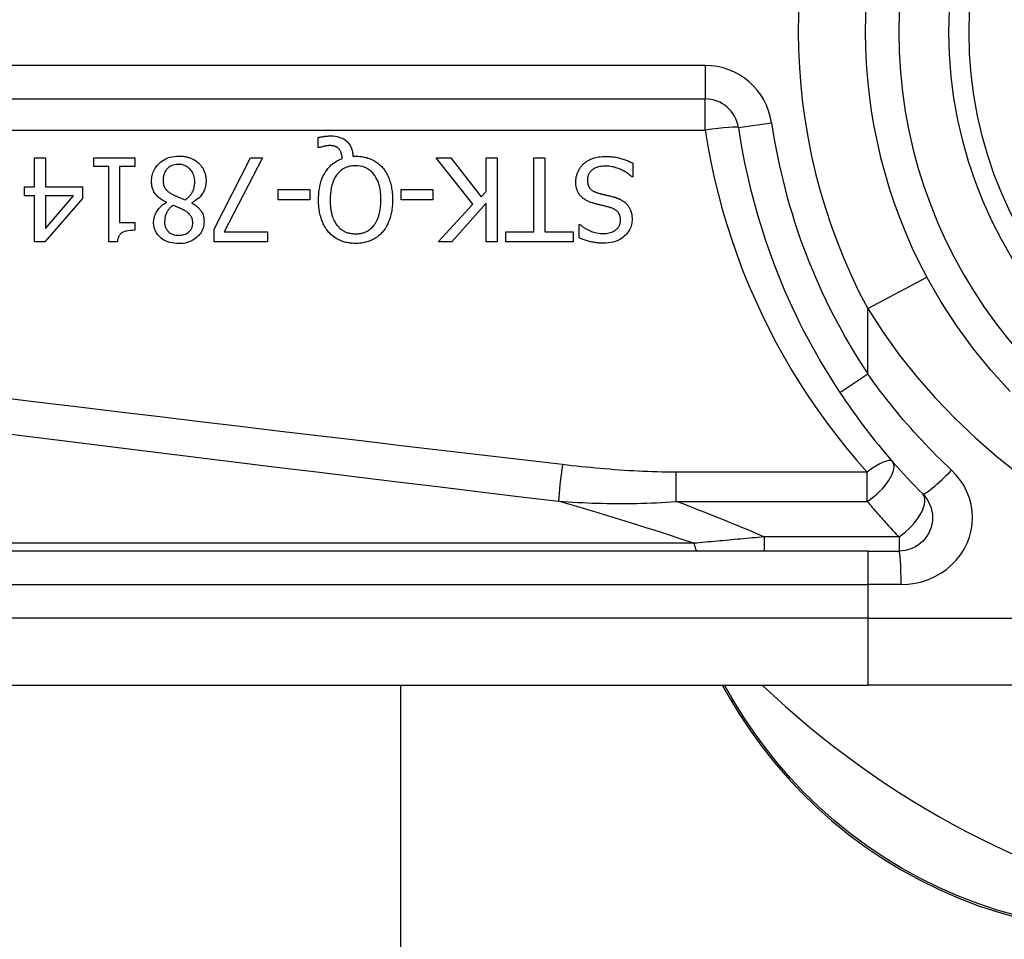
# Model space of a CAD drawing. Header units: inches. Extents: x 4 to 105, y 5 to 58.
# Tile 11 of 133: x 4.14 to 4.718, y 13.202 to 13.743. Entities that reach past the tile are written whole.
import ezdxf

# ---------------------------------------------------------------- set-up
doc = ezdxf.new("R2010")
doc.units = ezdxf.units.IN
doc.header["$MEASUREMENT"] = 0
doc.layers.add('Visible Edges(ANSI)', color=7, linetype='Continuous', lineweight=25)
doc.layers.add('Visible Tangent Edges(ANSI)', color=7, linetype='Continuous', lineweight=25)

msp = doc.modelspace()

# ---------------------------------------------------------------- linework, layer by layer
at = {"layer": 'Visible Edges(ANSI)'}
for p, q in [((3.89068, 13.69615), (4.54266, 13.69615)), ((4.31513, 13.66757), (4.31513, 13.67351)), ((4.31601, 13.66757), (4.31513, 13.66757)), ((4.33555, 13.66251), (4.33707, 13.66251)), ((4.14835, 13.66147), (4.15469, 13.66147)), ((4.14835, 13.64456), (4.14835, 13.66147)), ((4.15469, 13.66147), (4.15469, 13.64456)), ((4.18321, 13.65644), (4.18321, 13.66147)), ((4.18321, 13.66147), (4.20721, 13.66147)), ((4.19194, 13.65644), (4.18321, 13.65644)), ((4.19194, 13.6121), (4.19194, 13.65644)), ((4.19828, 13.65644), (4.19828, 13.62346)), ((4.20721, 13.65644), (4.19828, 13.65644)), ((4.20721, 13.66147), (4.20721, 13.65644)), ((4.25403, 13.61963), (4.27533, 13.66147)), ((4.28235, 13.66147), (4.25986, 13.61804)), ((4.27533, 13.66147), (4.28235, 13.66147)), ((4.40606, 13.63423), (4.38448, 13.66147)), ((4.38448, 13.66147), (4.39298, 13.66147)), ((4.39298, 13.66147), (4.41096, 13.63858)), ((4.41384, 13.66147), (4.42038, 13.66147)), ((4.41384, 13.64181), (4.41384, 13.66147)), ((4.42038, 13.66147), (4.42038, 13.61226)), ((4.44187, 13.61808), (4.44187, 13.66147)), ((4.44187, 13.66147), (4.44841, 13.66147)), ((4.44841, 13.66147), (4.44841, 13.61808)), ((4.50002, 13.65852), (4.50002, 13.6503)), ((4.50002, 13.6503), (4.49954, 13.6503)), ((4.14249, 13.63926), (4.14249, 13.64456)), ((4.14249, 13.64456), (4.14835, 13.64456)), ((4.15469, 13.64456), (4.17643, 13.64456)), ((4.17643, 13.64456), (4.17643, 13.63762)), ((4.14835, 13.63926), (4.14249, 13.63926)), ((4.14835, 13.61226), (4.14835, 13.63926)), ((4.15469, 13.63926), (4.15469, 13.62003)), ((4.15469, 13.62003), (4.17124, 13.63926)), ((4.17124, 13.63926), (4.15469, 13.63926)), ((4.29148, 13.63694), (4.29148, 13.64293)), ((4.29148, 13.64293), (4.31011, 13.64293)), ((4.31011, 13.64293), (4.31011, 13.63694)), ((4.36394, 13.63694), (4.36394, 13.64293)), ((4.36394, 13.64293), (4.38257, 13.64293)), ((4.38257, 13.64293), (4.38257, 13.63694)), ((4.41096, 13.63858), (4.41384, 13.64181)), ((4.17643, 13.63762), (4.15441, 13.61226)), ((4.22584, 13.63527), (4.22584, 13.63547)), ((4.24083, 13.63519), (4.24083, 13.63499)), ((4.31011, 13.63694), (4.29148, 13.63694)), ((4.38257, 13.63694), (4.36394, 13.63694)), ((4.38568, 13.61226), (4.40606, 13.63423)), ((4.41384, 13.63487), (4.39366, 13.61226)), ((4.41384, 13.61226), (4.41384, 13.63487)), ((4.19828, 13.62346), (4.20721, 13.62346)), ((4.20721, 13.62346), (4.20721, 13.61896)), ((4.46847, 13.61457), (4.46847, 13.62239)), ((4.46847, 13.62239), (4.46895, 13.62239)), ((4.25403, 13.61226), (4.25403, 13.61963)), ((4.25986, 13.61804), (4.28526, 13.61804)), ((4.28526, 13.61804), (4.28526, 13.61226)), ((4.42536, 13.61226), (4.42536, 13.61808)), ((4.42536, 13.61808), (4.44187, 13.61808)), ((4.44841, 13.61808), (4.46492, 13.61808)), ((4.46492, 13.61808), (4.46492, 13.61226)), ((4.15441, 13.61226), (4.14835, 13.61226)), ((4.19704, 13.6121), (4.19194, 13.6121)), ((4.28526, 13.61226), (4.25403, 13.61226)), ((4.39366, 13.61226), (4.38568, 13.61226)), ((4.42038, 13.61226), (4.41384, 13.61226)), ((4.46492, 13.61226), (4.42536, 13.61226)), ((4.63817, 13.43039), (3.98911, 13.43039)), ((4.63817, 13.43039), (4.6566, 13.43039)), ((3.98911, 13.35165), (4.63817, 13.35165)), ((4.36358, 13.35165), (4.36358, 10.30391)), ((4.55254, 13.35165), (4.55716, 13.34364)), ((4.87543, 13.35165), (4.63817, 13.35165))]:
    msp.add_line(p, q, dxfattribs=at)
at = {"layer": 'Visible Edges(ANSI)', "flags": 128}
for points in [[(4.31513, 13.67351), (4.31553, 13.67361), (4.31592, 13.6737), (4.31631, 13.67378), (4.31669, 13.67385), (4.31706, 13.67392), (4.31742, 13.67398), (4.31776, 13.67404), (4.3181, 13.67409), (4.31842, 13.67413), (4.31873, 13.67417), (4.31902, 13.67421), (4.31931, 13.67424), (4.3196, 13.67427), (4.31989, 13.6743), (4.32018, 13.67432), (4.32047, 13.67435), (4.32076, 13.67437), (4.32105, 13.67438), (4.32134, 13.6744), (4.32163, 13.67441), (4.32192, 13.67442), (4.32221, 13.67443), (4.3225, 13.67443), (4.32279, 13.67443)], [(4.32279, 13.67443), (4.32396, 13.67439), (4.32512, 13.67428), (4.32626, 13.67408), (4.32739, 13.67379), (4.32849, 13.6734), (4.32949, 13.67293), (4.33036, 13.67243), (4.3311, 13.67191), (4.33172, 13.6714), (4.33223, 13.67092), (4.33268, 13.67043), (4.33309, 13.66992), (4.33347, 13.66939), (4.33382, 13.66884), (4.33413, 13.66826), (4.33441, 13.66767), (4.33466, 13.66705), (4.33488, 13.66642), (4.33506, 13.66578), (4.33521, 13.66514), (4.33533, 13.66449), (4.33543, 13.66383), (4.3355, 13.66317), (4.33555, 13.66251)], [(4.32171, 13.66873), (4.32154, 13.66873), (4.32137, 13.66872), (4.3212, 13.66871), (4.32103, 13.6687), (4.32086, 13.66869), (4.32068, 13.66867), (4.32051, 13.66865), (4.32034, 13.66863), (4.32016, 13.66861), (4.31999, 13.66858), (4.31982, 13.66855), (4.31965, 13.66852), (4.31947, 13.66849), (4.3193, 13.66846), (4.31913, 13.66843), (4.31897, 13.66839), (4.3188, 13.66835), (4.31864, 13.66832), (4.31842, 13.66827), (4.31804, 13.66818), (4.31756, 13.66805), (4.31702, 13.66791), (4.31649, 13.66774), (4.31601, 13.66757)], [(4.32737, 13.66673), (4.32722, 13.6669), (4.32706, 13.66707), (4.32689, 13.66722), (4.32672, 13.66737), (4.32654, 13.66751), (4.32636, 13.66764), (4.32617, 13.66777), (4.32597, 13.66789), (4.32577, 13.66799), (4.32556, 13.6681), (4.32535, 13.66819), (4.32513, 13.66828), (4.32489, 13.66835), (4.32465, 13.66842), (4.32439, 13.66849), (4.32412, 13.66854), (4.32383, 13.66859), (4.32353, 13.66863), (4.32323, 13.66866), (4.32292, 13.66869), (4.32262, 13.66871), (4.32231, 13.66872), (4.32201, 13.66873), (4.32171, 13.66873)], [(4.2171, 13.64775), (4.21713, 13.64862), (4.21719, 13.64947), (4.21731, 13.65032), (4.21747, 13.65116), (4.21769, 13.65199), (4.21796, 13.65281), (4.21828, 13.65361), (4.21865, 13.65439), (4.21907, 13.65513), (4.21954, 13.65585), (4.22005, 13.65654), (4.2206, 13.6572), (4.2212, 13.65784), (4.22187, 13.65848), (4.22264, 13.65914), (4.22351, 13.65978), (4.22449, 13.66041), (4.22558, 13.66098), (4.22677, 13.66149), (4.228, 13.6619), (4.22926, 13.66221), (4.23054, 13.66242), (4.23184, 13.66255), (4.23314, 13.66259)], [(4.23314, 13.66259), (4.23358, 13.66258), (4.23402, 13.66257), (4.23445, 13.66255), (4.23489, 13.66252), (4.23533, 13.66248), (4.23576, 13.66244), (4.2362, 13.66238), (4.23663, 13.66231), (4.23706, 13.66224), (4.23749, 13.66215), (4.23791, 13.66206), (4.23834, 13.66195), (4.23876, 13.66183), (4.23918, 13.66171), (4.2396, 13.66157), (4.24002, 13.66141), (4.24052, 13.66122), (4.24108, 13.66097), (4.24171, 13.66066), (4.24237, 13.6603), (4.24306, 13.65987), (4.24371, 13.6594), (4.24434, 13.6589), (4.24494, 13.65836)], [(4.32925, 13.66111), (4.32923, 13.66132), (4.32921, 13.66152), (4.32918, 13.66173), (4.32916, 13.66193), (4.32913, 13.66214), (4.3291, 13.66234), (4.32906, 13.66255), (4.32903, 13.66275), (4.32899, 13.66296), (4.32895, 13.66316), (4.3289, 13.66336), (4.32885, 13.66357), (4.3288, 13.66377), (4.32875, 13.66397), (4.32869, 13.66417), (4.32863, 13.66436), (4.32856, 13.66457), (4.32847, 13.66483), (4.32835, 13.66513), (4.32821, 13.66545), (4.32803, 13.66579), (4.32784, 13.66612), (4.32762, 13.66644), (4.32737, 13.66673)], [(4.33707, 13.66251), (4.33781, 13.6625), (4.33855, 13.66247), (4.33929, 13.66242), (4.34003, 13.66235), (4.34076, 13.66226), (4.34149, 13.66214), (4.34221, 13.662), (4.34293, 13.66184), (4.34364, 13.66166), (4.34435, 13.66144), (4.34505, 13.66121), (4.34574, 13.66094), (4.34643, 13.66065), (4.3471, 13.66033), (4.34776, 13.65999), (4.3484, 13.65962), (4.34903, 13.65923), (4.34965, 13.65881), (4.35025, 13.65836), (4.35083, 13.65789), (4.35138, 13.6574), (4.35192, 13.65689), (4.35244, 13.65636), (4.35294, 13.65581)], [(4.47102, 13.65788), (4.47132, 13.65815), (4.47163, 13.65841), (4.47194, 13.65866), (4.47225, 13.6589), (4.47257, 13.65914), (4.47289, 13.65937), (4.47322, 13.65959), (4.47356, 13.6598), (4.4739, 13.66), (4.47424, 13.6602), (4.47459, 13.66039), (4.47494, 13.66057), (4.4753, 13.66074), (4.47567, 13.6609), (4.47604, 13.66106), (4.47641, 13.66121), (4.47686, 13.66137), (4.47743, 13.66155), (4.47813, 13.66174), (4.47896, 13.66193), (4.47995, 13.66209), (4.48109, 13.66222), (4.48239, 13.66231), (4.48387, 13.66235)], [(4.48387, 13.66235), (4.48456, 13.66234), (4.48526, 13.66233), (4.48596, 13.6623), (4.48667, 13.66226), (4.48738, 13.66221), (4.48809, 13.66215), (4.4888, 13.66207), (4.48951, 13.66197), (4.49021, 13.66186), (4.4909, 13.66173), (4.49159, 13.66159), (4.49227, 13.66142), (4.49294, 13.66124), (4.4936, 13.66104), (4.49426, 13.66083), (4.49491, 13.66061), (4.49556, 13.66038), (4.49621, 13.66014), (4.49685, 13.65989), (4.4975, 13.65964), (4.49813, 13.65937), (4.49877, 13.6591), (4.49939, 13.65881), (4.50002, 13.65852)], [(4.23306, 13.65768), (4.23227, 13.65766), (4.2315, 13.65759), (4.23073, 13.65746), (4.22998, 13.65728), (4.22924, 13.65703), (4.22854, 13.65672), (4.22791, 13.65638), (4.22736, 13.65601), (4.22688, 13.65563), (4.22645, 13.65524), (4.22608, 13.65486), (4.22574, 13.65445), (4.22542, 13.65402), (4.22514, 13.65357), (4.22488, 13.6531), (4.22466, 13.65261), (4.22446, 13.6521), (4.2243, 13.65159), (4.22417, 13.65107), (4.22406, 13.65054), (4.22398, 13.65001), (4.22393, 13.64947), (4.22389, 13.64893), (4.22388, 13.64839)], [(4.24251, 13.64739), (4.24249, 13.64818), (4.24242, 13.64896), (4.2423, 13.64973), (4.24214, 13.6505), (4.24191, 13.65125), (4.24163, 13.65198), (4.2413, 13.65267), (4.24094, 13.6533), (4.24055, 13.65387), (4.24015, 13.65439), (4.23974, 13.65485), (4.23933, 13.65526), (4.2389, 13.65564), (4.23845, 13.656), (4.23798, 13.65632), (4.23749, 13.65661), (4.23697, 13.65687), (4.23644, 13.65709), (4.23589, 13.65728), (4.23534, 13.65743), (4.23478, 13.65754), (4.23421, 13.65762), (4.23364, 13.65767), (4.23306, 13.65768)], [(4.24494, 13.65836), (4.24524, 13.65807), (4.24552, 13.65777), (4.24579, 13.65746), (4.24606, 13.65714), (4.24631, 13.65682), (4.24655, 13.65649), (4.24678, 13.65616), (4.24701, 13.65581), (4.24722, 13.65546), (4.24742, 13.65511), (4.24761, 13.65474), (4.24778, 13.65437), (4.24795, 13.65399), (4.24812, 13.65358), (4.24829, 13.65313), (4.24845, 13.65265), (4.24861, 13.65212), (4.24875, 13.65156), (4.24888, 13.65096), (4.24898, 13.65035), (4.24907, 13.64973), (4.24912, 13.64911), (4.24916, 13.64849), (4.24917, 13.64787)], [(4.31529, 13.6369), (4.31532, 13.63851), (4.3154, 13.64012), (4.31555, 13.64173), (4.31577, 13.64333), (4.31606, 13.64492), (4.31644, 13.64648), (4.3169, 13.64802), (4.31745, 13.64953), (4.31807, 13.65093), (4.31872, 13.65219), (4.3194, 13.65333), (4.3201, 13.65434), (4.32079, 13.65524), (4.32147, 13.65603), (4.32213, 13.65672), (4.32281, 13.65737), (4.32352, 13.65798), (4.32426, 13.65855), (4.32503, 13.65908), (4.32583, 13.65957), (4.32666, 13.66002), (4.3275, 13.66043), (4.32836, 13.66079), (4.32925, 13.66111)], [(4.33703, 13.65692), (4.33618, 13.6569), (4.33535, 13.65684), (4.33452, 13.65673), (4.3337, 13.65658), (4.33289, 13.65638), (4.3321, 13.65613), (4.33131, 13.65582), (4.33056, 13.65546), (4.32983, 13.65506), (4.32914, 13.65461), (4.32847, 13.65411), (4.32784, 13.65357), (4.32722, 13.65298), (4.32654, 13.65223), (4.3258, 13.65129), (4.32504, 13.65013), (4.3243, 13.64872), (4.32365, 13.64712), (4.32313, 13.64547), (4.32273, 13.64379), (4.32244, 13.64209), (4.32225, 13.64036), (4.32214, 13.63863), (4.32211, 13.6369)], [(4.35198, 13.6369), (4.35197, 13.63792), (4.35193, 13.63895), (4.35187, 13.63998), (4.35178, 13.64101), (4.35165, 13.64204), (4.35149, 13.64306), (4.3513, 13.64407), (4.35107, 13.64508), (4.35079, 13.64606), (4.35047, 13.64703), (4.35009, 13.64801), (4.34963, 13.64902), (4.34907, 13.65005), (4.34841, 13.65108), (4.34763, 13.6521), (4.34673, 13.65309), (4.34575, 13.65399), (4.34468, 13.65477), (4.34353, 13.65545), (4.3423, 13.656), (4.34103, 13.65642), (4.33971, 13.65671), (4.33837, 13.65687), (4.33703, 13.65692)], [(4.46656, 13.64743), (4.46657, 13.64792), (4.46659, 13.64841), (4.46663, 13.64889), (4.46669, 13.64938), (4.46676, 13.64985), (4.46685, 13.65033), (4.46696, 13.6508), (4.46708, 13.65127), (4.46722, 13.65174), (4.46737, 13.6522), (4.46754, 13.65266), (4.46773, 13.65312), (4.46792, 13.65356), (4.46813, 13.654), (4.46836, 13.65443), (4.46859, 13.65486), (4.46885, 13.65527), (4.46912, 13.65568), (4.4694, 13.65607), (4.4697, 13.65646), (4.47001, 13.65683), (4.47033, 13.65719), (4.47067, 13.65754), (4.47102, 13.65788)], [(4.48434, 13.65668), (4.48345, 13.65667), (4.48255, 13.65662), (4.48165, 13.65652), (4.48075, 13.65639), (4.47987, 13.65619), (4.47901, 13.65595), (4.47821, 13.65565), (4.47751, 13.65532), (4.47691, 13.65497), (4.47639, 13.65462), (4.47596, 13.65427), (4.47558, 13.65393), (4.47523, 13.65356), (4.47491, 13.65318), (4.47462, 13.65278), (4.47435, 13.65235), (4.47411, 13.65191), (4.47391, 13.65144), (4.47374, 13.65097), (4.47361, 13.65048), (4.4735, 13.64998), (4.47343, 13.64948), (4.47339, 13.64898), (4.47338, 13.64847)], [(4.49954, 13.6503), (4.49907, 13.65073), (4.49859, 13.65115), (4.4981, 13.65155), (4.4976, 13.65194), (4.49709, 13.65232), (4.49657, 13.65268), (4.49605, 13.65303), (4.49551, 13.65336), (4.49496, 13.65368), (4.49441, 13.65398), (4.49385, 13.65427), (4.49327, 13.65455), (4.49269, 13.65481), (4.4921, 13.65506), (4.49148, 13.6553), (4.49082, 13.65554), (4.49011, 13.65577), (4.48938, 13.65598), (4.48861, 13.65617), (4.48781, 13.65635), (4.48698, 13.65649), (4.48613, 13.65659), (4.48525, 13.65666), (4.48434, 13.65668)], [(4.35294, 13.65581), (4.35343, 13.65521), (4.3539, 13.6546), (4.35434, 13.65397), (4.35476, 13.65332), (4.35516, 13.65266), (4.35553, 13.65199), (4.35588, 13.6513), (4.3562, 13.65061), (4.35651, 13.6499), (4.35679, 13.64918), (4.35706, 13.64844), (4.3573, 13.64769), (4.35753, 13.64691), (4.35775, 13.64612), (4.35794, 13.6453), (4.35812, 13.64446), (4.35827, 13.6436), (4.35841, 13.64272), (4.35853, 13.64181), (4.35862, 13.64088), (4.3587, 13.63992), (4.35876, 13.63894), (4.35879, 13.63794), (4.3588, 13.6369)], [(4.22584, 13.63547), (4.22514, 13.6358), (4.22446, 13.63616), (4.22378, 13.63654), (4.22312, 13.63695), (4.22247, 13.63738), (4.22185, 13.63784), (4.22125, 13.63832), (4.22068, 13.63884), (4.22013, 13.63938), (4.21964, 13.63993), (4.21921, 13.64048), (4.21883, 13.64103), (4.21851, 13.64157), (4.21823, 13.64211), (4.218, 13.64265), (4.2178, 13.64319), (4.21762, 13.64374), (4.21748, 13.6443), (4.21736, 13.64487), (4.21726, 13.64544), (4.21719, 13.64601), (4.21714, 13.64659), (4.21711, 13.64717), (4.2171, 13.64775)], [(4.22388, 13.64839), (4.22389, 13.64786), (4.22392, 13.64732), (4.22398, 13.64679), (4.22406, 13.64626), (4.22417, 13.64574), (4.22431, 13.64522), (4.22448, 13.64473), (4.22468, 13.64427), (4.2249, 13.64386), (4.22513, 13.6435), (4.22537, 13.64317), (4.22562, 13.64287), (4.22589, 13.64259), (4.22617, 13.64232), (4.22646, 13.64206), (4.22678, 13.6418), (4.2271, 13.64154), (4.22744, 13.6413), (4.2278, 13.64105), (4.22816, 13.64082), (4.22853, 13.64059), (4.2289, 13.64036), (4.22928, 13.64015), (4.22967, 13.63993)], [(4.23689, 13.63686), (4.23724, 13.63711), (4.23759, 13.63736), (4.23793, 13.63762), (4.23825, 13.63789), (4.23857, 13.63818), (4.23888, 13.63847), (4.23918, 13.63877), (4.23947, 13.63908), (4.23975, 13.6394), (4.24001, 13.63974), (4.24027, 13.64008), (4.24051, 13.64043), (4.24076, 13.64082), (4.24101, 13.64124), (4.24125, 13.64171), (4.24149, 13.64223), (4.24172, 13.64279), (4.24193, 13.6434), (4.24211, 13.64405), (4.24226, 13.6447), (4.24237, 13.64537), (4.24245, 13.64604), (4.24249, 13.64671), (4.24251, 13.64739)], [(4.24917, 13.64787), (4.24916, 13.64733), (4.24913, 13.6468), (4.24908, 13.64627), (4.24901, 13.64575), (4.24892, 13.64522), (4.24881, 13.64471), (4.24868, 13.64419), (4.24853, 13.64369), (4.24835, 13.64318), (4.24816, 13.64268), (4.24793, 13.64217), (4.24767, 13.64164), (4.24737, 13.64107), (4.24701, 13.64049), (4.24661, 13.6399), (4.24614, 13.6393), (4.24562, 13.63869), (4.24503, 13.63808), (4.2444, 13.63751), (4.24374, 13.63697), (4.24305, 13.63647), (4.24233, 13.63601), (4.24159, 13.63558), (4.24083, 13.63519)], [(4.47633, 13.63503), (4.4758, 13.6352), (4.47528, 13.63538), (4.47476, 13.63557), (4.47424, 13.63578), (4.47373, 13.63601), (4.47323, 13.63625), (4.47274, 13.63651), (4.47226, 13.63678), (4.47179, 13.63707), (4.47134, 13.63738), (4.47089, 13.63771), (4.47044, 13.63809), (4.46996, 13.63853), (4.46946, 13.63905), (4.46896, 13.63966), (4.46847, 13.64035), (4.468, 13.64114), (4.4676, 13.64198), (4.46726, 13.64284), (4.467, 13.64373), (4.4668, 13.64464), (4.46666, 13.64557), (4.46658, 13.6465), (4.46656, 13.64743)], [(4.47338, 13.64847), (4.47339, 13.64785), (4.47345, 13.64723), (4.47354, 13.64662), (4.47368, 13.64602), (4.47386, 13.64544), (4.47409, 13.64488), (4.47435, 13.64439), (4.47462, 13.64397), (4.47489, 13.64361), (4.47516, 13.64331), (4.47541, 13.64306), (4.47567, 13.64282), (4.47594, 13.6426), (4.47623, 13.64239), (4.47652, 13.6422), (4.47682, 13.64201), (4.47713, 13.64184), (4.47745, 13.64168), (4.47777, 13.64153), (4.4781, 13.64139), (4.47843, 13.64127), (4.47876, 13.64115), (4.4791, 13.64103), (4.47944, 13.64093)], [(4.22967, 13.63993), (4.22982, 13.63985), (4.22998, 13.63976), (4.23015, 13.63967), (4.23032, 13.63959), (4.23049, 13.6395), (4.23068, 13.63942), (4.23087, 13.63933), (4.23108, 13.63923), (4.2313, 13.63914), (4.23153, 13.63904), (4.23177, 13.63894), (4.23204, 13.63883), (4.23232, 13.63871), (4.23261, 13.63859), (4.23293, 13.63846), (4.23327, 13.63832), (4.23363, 13.63818), (4.23402, 13.63802), (4.23442, 13.63786), (4.23486, 13.63768), (4.23532, 13.6375), (4.23581, 13.6373), (4.23633, 13.63709), (4.23689, 13.63686)], [(4.47944, 13.64093), (4.47981, 13.64083), (4.48015, 13.64073), (4.48048, 13.64064), (4.4808, 13.64056), (4.4811, 13.64048), (4.48139, 13.64041), (4.48167, 13.64033), (4.48195, 13.64026), (4.48223, 13.64019), (4.48251, 13.64013), (4.48279, 13.64006), (4.48309, 13.63999), (4.48339, 13.63991), (4.48371, 13.63984), (4.48405, 13.63976), (4.4844, 13.63967), (4.48478, 13.63958), (4.48519, 13.63948), (4.48562, 13.63937), (4.48609, 13.63926), (4.48659, 13.63914), (4.48713, 13.639), (4.48771, 13.63886), (4.48833, 13.6387)], [(4.48833, 13.6387), (4.48862, 13.63862), (4.48891, 13.63854), (4.48919, 13.63845), (4.48948, 13.63837), (4.48977, 13.63828), (4.49005, 13.63818), (4.49034, 13.63808), (4.49062, 13.63798), (4.4909, 13.63788), (4.49118, 13.63777), (4.49146, 13.63766), (4.49173, 13.63754), (4.49201, 13.63742), (4.49228, 13.6373), (4.49255, 13.63717), (4.49282, 13.63704), (4.4931, 13.6369), (4.49345, 13.63671), (4.49386, 13.63647), (4.49432, 13.63617), (4.49482, 13.63582), (4.49535, 13.6354), (4.4959, 13.63491), (4.49647, 13.63435)], [(4.21834, 13.62366), (4.21835, 13.62412), (4.21838, 13.62456), (4.21842, 13.62501), (4.21848, 13.62545), (4.21856, 13.62589), (4.21866, 13.62633), (4.21877, 13.62676), (4.2189, 13.62719), (4.21904, 13.62762), (4.2192, 13.62805), (4.21939, 13.62849), (4.21961, 13.62898), (4.21988, 13.62951), (4.22019, 13.63007), (4.22056, 13.63065), (4.22097, 13.63125), (4.22145, 13.63185), (4.22198, 13.63245), (4.22255, 13.63301), (4.22315, 13.63353), (4.22378, 13.63402), (4.22444, 13.63447), (4.22513, 13.63489), (4.22584, 13.63527)], [(4.22971, 13.63359), (4.22948, 13.63342), (4.22926, 13.63324), (4.22903, 13.63305), (4.22881, 13.63287), (4.22859, 13.63267), (4.22838, 13.63248), (4.22816, 13.63228), (4.22796, 13.63207), (4.22775, 13.63186), (4.22755, 13.63165), (4.22736, 13.63143), (4.22717, 13.63121), (4.22699, 13.63099), (4.22681, 13.63076), (4.22665, 13.63053), (4.22648, 13.63029), (4.22633, 13.63005), (4.22612, 13.62967), (4.22583, 13.62908), (4.22551, 13.62829), (4.22521, 13.62728), (4.22498, 13.62612), (4.22484, 13.62493), (4.2248, 13.62374)], [(4.23665, 13.63052), (4.23651, 13.6306), (4.23635, 13.63069), (4.23617, 13.63078), (4.23597, 13.63089), (4.23575, 13.631), (4.23552, 13.63112), (4.23527, 13.63124), (4.23501, 13.63137), (4.23473, 13.63151), (4.23444, 13.63165), (4.23414, 13.63179), (4.23383, 13.63193), (4.23352, 13.63208), (4.23319, 13.63223), (4.23285, 13.63237), (4.23251, 13.63252), (4.23217, 13.63267), (4.23182, 13.63281), (4.23147, 13.63295), (4.23112, 13.63309), (4.23076, 13.63322), (4.23041, 13.63335), (4.23006, 13.63348), (4.22971, 13.63359)], [(4.24083, 13.63499), (4.24125, 13.63474), (4.24166, 13.63449), (4.24207, 13.63422), (4.24247, 13.63395), (4.24287, 13.63366), (4.24326, 13.63337), (4.24365, 13.63307), (4.24402, 13.63275), (4.24438, 13.63243), (4.24474, 13.63209), (4.24508, 13.63175), (4.2454, 13.63139), (4.24572, 13.63103), (4.24601, 13.63065), (4.24631, 13.63022), (4.24661, 13.62974), (4.24691, 13.62919), (4.24718, 13.62858), (4.24743, 13.62789), (4.24763, 13.62715), (4.24779, 13.6264), (4.24789, 13.62564), (4.24795, 13.62487), (4.24797, 13.6241)], [(4.32119, 13.61792), (4.32073, 13.61848), (4.32029, 13.61905), (4.31988, 13.61963), (4.31948, 13.62023), (4.31911, 13.62084), (4.31875, 13.62147), (4.31842, 13.6221), (4.3181, 13.62275), (4.31781, 13.62341), (4.31753, 13.62407), (4.31727, 13.62474), (4.31702, 13.62544), (4.31678, 13.62618), (4.31655, 13.62695), (4.31633, 13.62776), (4.31613, 13.6286), (4.31595, 13.62949), (4.31578, 13.63041), (4.31564, 13.63138), (4.31552, 13.63239), (4.31542, 13.63345), (4.31535, 13.63455), (4.31531, 13.6357), (4.31529, 13.6369)], [(4.32211, 13.6369), (4.32211, 13.63635), (4.32212, 13.6358), (4.32214, 13.63525), (4.32217, 13.63469), (4.3222, 13.63414), (4.32224, 13.63358), (4.32229, 13.63303), (4.32235, 13.63247), (4.32242, 13.63192), (4.3225, 13.63137), (4.32259, 13.63082), (4.32269, 13.63027), (4.3228, 13.62973), (4.32292, 13.62919), (4.32305, 13.62866), (4.3232, 13.62812), (4.32337, 13.62753), (4.32359, 13.62686), (4.32386, 13.62612), (4.32419, 13.62533), (4.32457, 13.62451), (4.32502, 13.62366), (4.32554, 13.62282), (4.32614, 13.62199)], [(4.34795, 13.62199), (4.34825, 13.62239), (4.34854, 13.6228), (4.34881, 13.62323), (4.34907, 13.62366), (4.34931, 13.6241), (4.34954, 13.62454), (4.34976, 13.625), (4.34996, 13.62546), (4.35015, 13.62592), (4.35033, 13.62639), (4.3505, 13.62686), (4.35066, 13.62735), (4.35082, 13.62788), (4.35098, 13.62846), (4.35114, 13.62907), (4.35129, 13.62974), (4.35143, 13.63045), (4.35156, 13.63121), (4.35168, 13.63202), (4.35178, 13.63289), (4.35187, 13.63381), (4.35193, 13.63478), (4.35197, 13.63581), (4.35198, 13.6369)], [(4.3588, 13.6369), (4.35879, 13.6361), (4.35877, 13.6353), (4.35874, 13.6345), (4.35869, 13.63369), (4.35863, 13.63289), (4.35855, 13.63209), (4.35845, 13.63129), (4.35833, 13.63049), (4.3582, 13.62969), (4.35804, 13.6289), (4.35787, 13.62812), (4.35767, 13.62734), (4.35745, 13.62657), (4.35721, 13.62581), (4.35694, 13.62504), (4.35664, 13.62426), (4.35631, 13.62347), (4.35594, 13.62267), (4.35554, 13.62186), (4.3551, 13.62106), (4.35461, 13.62026), (4.35409, 13.61947), (4.35351, 13.61869), (4.3529, 13.61792)], [(4.48642, 13.63244), (4.48596, 13.63256), (4.48551, 13.63268), (4.48506, 13.63279), (4.48461, 13.63291), (4.48416, 13.63302), (4.48372, 13.63313), (4.48328, 13.63324), (4.48285, 13.63334), (4.48241, 13.63345), (4.48198, 13.63355), (4.48156, 13.63366), (4.48114, 13.63376), (4.48072, 13.63386), (4.4803, 13.63397), (4.47989, 13.63407), (4.47948, 13.63417), (4.47907, 13.63427), (4.47867, 13.63438), (4.47827, 13.63448), (4.47787, 13.63459), (4.47748, 13.6347), (4.47709, 13.63481), (4.47671, 13.63492), (4.47633, 13.63503)], [(4.49647, 13.63435), (4.49667, 13.63413), (4.49686, 13.6339), (4.49705, 13.63367), (4.49723, 13.63343), (4.49741, 13.63319), (4.49757, 13.63295), (4.49773, 13.6327), (4.49789, 13.63245), (4.49804, 13.6322), (4.49818, 13.63194), (4.49832, 13.63167), (4.49845, 13.63141), (4.49857, 13.63113), (4.49869, 13.63086), (4.4988, 13.63058), (4.49891, 13.63028), (4.49904, 13.62991), (4.49916, 13.62948), (4.49929, 13.62898), (4.4994, 13.62842), (4.49951, 13.62779), (4.49959, 13.62708), (4.49964, 13.62631), (4.49966, 13.62546)], [(4.24135, 13.62334), (4.24135, 13.62361), (4.24134, 13.62387), (4.24132, 13.62413), (4.24129, 13.62439), (4.24126, 13.62465), (4.24122, 13.6249), (4.24117, 13.62516), (4.24111, 13.62541), (4.24104, 13.62566), (4.24096, 13.62591), (4.24087, 13.62616), (4.24077, 13.62641), (4.24064, 13.62668), (4.24047, 13.62699), (4.24027, 13.62733), (4.24001, 13.62769), (4.23971, 13.62808), (4.23934, 13.62848), (4.23894, 13.62888), (4.23851, 13.62925), (4.23806, 13.62959), (4.2376, 13.62992), (4.23713, 13.63023), (4.23665, 13.63052)], [(4.49284, 13.62478), (4.49282, 13.62538), (4.49277, 13.62597), (4.49268, 13.62656), (4.49255, 13.62714), (4.49238, 13.62771), (4.49216, 13.62825), (4.49191, 13.62874), (4.49164, 13.62916), (4.49136, 13.62953), (4.49109, 13.62985), (4.49081, 13.63013), (4.49053, 13.63039), (4.49023, 13.63063), (4.48993, 13.63086), (4.48961, 13.63108), (4.48928, 13.63128), (4.48894, 13.63147), (4.4886, 13.63164), (4.48825, 13.6318), (4.48789, 13.63195), (4.48753, 13.63209), (4.48716, 13.63222), (4.48679, 13.63233), (4.48642, 13.63244)], [(4.23314, 13.61114), (4.2318, 13.61118), (4.23048, 13.61129), (4.22916, 13.61149), (4.22787, 13.61179), (4.2266, 13.61219), (4.22541, 13.61269), (4.22437, 13.61323), (4.22348, 13.6138), (4.22272, 13.61437), (4.2221, 13.61491), (4.22158, 13.61541), (4.22111, 13.61592), (4.22067, 13.61646), (4.22026, 13.61703), (4.21989, 13.61761), (4.21956, 13.61822), (4.21926, 13.61886), (4.21901, 13.61952), (4.2188, 13.62019), (4.21863, 13.62087), (4.2185, 13.62156), (4.21841, 13.62226), (4.21836, 13.62296), (4.21834, 13.62366)], [(4.2248, 13.62374), (4.22481, 13.62335), (4.22483, 13.62295), (4.22488, 13.62257), (4.22494, 13.62218), (4.22501, 13.6218), (4.22511, 13.62142), (4.22523, 13.62104), (4.22537, 13.62067), (4.22553, 13.62031), (4.2257, 13.61996), (4.2259, 13.61962), (4.22611, 13.6193), (4.22634, 13.61898), (4.22659, 13.61868), (4.22686, 13.61838), (4.22715, 13.61809), (4.22756, 13.61773), (4.22809, 13.61734), (4.22876, 13.61695), (4.22958, 13.61659), (4.23045, 13.61632), (4.23135, 13.61614), (4.23226, 13.61604), (4.23318, 13.61601)], [(4.24797, 13.6241), (4.24795, 13.62335), (4.24789, 13.62262), (4.24779, 13.62188), (4.24765, 13.62116), (4.24746, 13.62045), (4.24722, 13.61974), (4.24694, 13.61905), (4.24661, 13.61838), (4.24624, 13.61774), (4.24584, 13.61712), (4.24539, 13.61653), (4.24491, 13.61596), (4.24439, 13.61541), (4.24379, 13.61485), (4.24308, 13.61426), (4.24227, 13.61368), (4.24135, 13.61311), (4.24031, 13.61258), (4.23917, 13.61212), (4.23801, 13.61175), (4.23681, 13.61147), (4.23559, 13.61128), (4.23437, 13.61118), (4.23314, 13.61114)], [(4.23318, 13.61601), (4.23394, 13.61603), (4.2347, 13.6161), (4.23545, 13.61623), (4.23618, 13.61642), (4.2369, 13.61667), (4.23756, 13.61697), (4.23814, 13.6173), (4.23862, 13.61763), (4.23903, 13.61796), (4.23936, 13.61826), (4.23965, 13.61855), (4.23991, 13.61885), (4.24015, 13.61917), (4.24036, 13.6195), (4.24056, 13.61985), (4.24074, 13.62021), (4.24089, 13.62058), (4.24102, 13.62097), (4.24112, 13.62135), (4.24121, 13.62174), (4.24127, 13.62214), (4.24132, 13.62254), (4.24134, 13.62294), (4.24135, 13.62334)], [(4.32614, 13.62199), (4.32646, 13.62158), (4.3268, 13.62119), (4.32715, 13.62081), (4.32751, 13.62044), (4.32789, 13.62009), (4.32828, 13.61976), (4.32869, 13.61944), (4.32911, 13.61914), (4.32954, 13.61886), (4.32999, 13.61859), (4.33045, 13.61835), (4.33093, 13.61812), (4.33141, 13.61791), (4.33189, 13.61773), (4.33239, 13.61756), (4.33289, 13.61741), (4.3334, 13.61728), (4.33391, 13.61717), (4.33442, 13.61708), (4.33494, 13.61701), (4.33546, 13.61695), (4.33598, 13.61691), (4.3365, 13.61689), (4.33703, 13.61688)], [(4.33703, 13.61688), (4.33747, 13.61689), (4.33791, 13.6169), (4.33835, 13.61693), (4.33879, 13.61696), (4.33923, 13.61701), (4.33967, 13.61707), (4.3401, 13.61714), (4.34053, 13.61723), (4.34096, 13.61733), (4.34139, 13.61744), (4.34181, 13.61756), (4.34223, 13.6177), (4.34264, 13.61786), (4.34306, 13.61804), (4.34351, 13.61825), (4.34399, 13.6185), (4.34449, 13.61879), (4.34501, 13.61913), (4.34555, 13.61953), (4.34608, 13.61997), (4.34658, 13.62044), (4.34706, 13.62094), (4.34752, 13.62145), (4.34795, 13.62199)], [(4.46895, 13.62239), (4.46931, 13.62207), (4.46968, 13.62175), (4.47007, 13.62145), (4.47046, 13.62116), (4.47085, 13.62088), (4.47126, 13.62061), (4.47167, 13.62035), (4.47209, 13.6201), (4.47251, 13.61985), (4.47294, 13.61962), (4.47338, 13.61939), (4.47381, 13.61917), (4.47425, 13.61896), (4.47469, 13.61876), (4.47519, 13.61855), (4.47577, 13.61831), (4.47644, 13.61807), (4.47719, 13.61783), (4.47803, 13.6176), (4.47893, 13.6174), (4.47986, 13.61724), (4.48079, 13.61713), (4.48173, 13.61706), (4.48267, 13.61704)], [(4.48267, 13.61704), (4.48352, 13.61706), (4.48438, 13.61712), (4.48522, 13.61723), (4.48606, 13.61739), (4.48689, 13.61761), (4.48769, 13.61788), (4.48844, 13.61821), (4.48909, 13.61855), (4.48966, 13.61891), (4.49015, 13.61927), (4.49055, 13.61961), (4.49089, 13.61993), (4.49119, 13.62025), (4.49148, 13.6206), (4.49174, 13.62096), (4.49197, 13.62133), (4.49218, 13.62173), (4.49236, 13.62214), (4.49251, 13.62256), (4.49263, 13.623), (4.49272, 13.62344), (4.49279, 13.62388), (4.49283, 13.62433), (4.49284, 13.62478)], [(4.49966, 13.62546), (4.49964, 13.62465), (4.49957, 13.62386), (4.49946, 13.62307), (4.4993, 13.62229), (4.49909, 13.62153), (4.49883, 13.62077), (4.49852, 13.62003), (4.49817, 13.61931), (4.49777, 13.61862), (4.49732, 13.61796), (4.49684, 13.61733), (4.49631, 13.61672), (4.49575, 13.61613), (4.49508, 13.61551), (4.4943, 13.61486), (4.49339, 13.61421), (4.49235, 13.61357), (4.49118, 13.61298), (4.4899, 13.61246), (4.48858, 13.61206), (4.48724, 13.61175), (4.48587, 13.61154), (4.48449, 13.61142), (4.48311, 13.61138)], [(4.20721, 13.61896), (4.20584, 13.61893), (4.20448, 13.61883), (4.20316, 13.61866), (4.20192, 13.61839), (4.2008, 13.61803), (4.19997, 13.61764), (4.19942, 13.6173), (4.19911, 13.61705), (4.19886, 13.61682), (4.19863, 13.61657), (4.19841, 13.61631), (4.19821, 13.61603), (4.19804, 13.61573), (4.19787, 13.61543), (4.19773, 13.61512), (4.1976, 13.6148), (4.19749, 13.61447), (4.19739, 13.61414), (4.1973, 13.61381), (4.19723, 13.61347), (4.19717, 13.61313), (4.19712, 13.61278), (4.19708, 13.61244), (4.19704, 13.6121)], [(4.33707, 13.61122), (4.33643, 13.61123), (4.33579, 13.61125), (4.33516, 13.61129), (4.33453, 13.61134), (4.3339, 13.61141), (4.33328, 13.61149), (4.33266, 13.61159), (4.33204, 13.61171), (4.33142, 13.61184), (4.33081, 13.612), (4.33021, 13.61217), (4.32961, 13.61236), (4.32901, 13.61257), (4.32842, 13.6128), (4.3278, 13.61307), (4.32712, 13.61339), (4.3264, 13.61376), (4.32564, 13.6142), (4.32485, 13.6147), (4.32405, 13.61527), (4.32329, 13.61587), (4.32255, 13.61652), (4.32186, 13.6172), (4.32119, 13.61792)], [(4.3529, 13.61792), (4.3524, 13.61737), (4.35189, 13.61685), (4.35136, 13.61634), (4.35082, 13.61586), (4.35025, 13.6154), (4.34967, 13.61496), (4.34907, 13.61455), (4.34846, 13.61416), (4.34782, 13.61379), (4.34717, 13.61345), (4.3465, 13.61312), (4.34582, 13.61283), (4.34513, 13.61256), (4.34442, 13.61232), (4.34371, 13.6121), (4.34299, 13.61191), (4.34226, 13.61174), (4.34153, 13.6116), (4.34079, 13.61148), (4.34005, 13.61138), (4.33931, 13.61131), (4.33856, 13.61126), (4.33781, 13.61123), (4.33707, 13.61122)], [(4.48311, 13.61138), (4.48254, 13.61138), (4.48197, 13.6114), (4.4814, 13.61141), (4.48084, 13.61144), (4.48027, 13.61148), (4.4797, 13.61152), (4.47914, 13.61158), (4.47857, 13.61164), (4.47801, 13.61171), (4.47745, 13.61179), (4.47689, 13.61188), (4.47633, 13.61198), (4.47577, 13.61209), (4.47522, 13.61221), (4.47465, 13.61235), (4.47404, 13.6125), (4.47341, 13.61267), (4.47276, 13.61287), (4.47208, 13.61309), (4.47139, 13.61333), (4.47068, 13.6136), (4.46995, 13.61389), (4.46922, 13.61422), (4.46847, 13.61457)], [(4.72194, 13.52424), (4.71076, 13.53654), (4.70019, 13.54947), (4.69031, 13.56297), (4.68118, 13.577), (4.67288, 13.59147)], [(4.62176, 13.52366), (4.62354, 13.52099), (4.62535, 13.51833), (4.62718, 13.51568), (4.62904, 13.51305), (4.63092, 13.51043), (4.63282, 13.50783), (4.63474, 13.50524), (4.63668, 13.50267), (4.63865, 13.50012), (4.64064, 13.49758), (4.64264, 13.49506), (4.64467, 13.49255), (4.64672, 13.49007), (4.64879, 13.4876), (4.65088, 13.48515), (4.65299, 13.48272), (4.65512, 13.48031), (4.65726, 13.47792), (4.65943, 13.47555), (4.66161, 13.4732), (4.66381, 13.47086), (4.66603, 13.46855), (4.66826, 13.46626), (4.67052, 13.464)], [(4.67052, 13.464), (4.6718, 13.46257), (4.67294, 13.46102), (4.67392, 13.45937), (4.67475, 13.45762), (4.6754, 13.4558), (4.67588, 13.45393), (4.67618, 13.45202), (4.67628, 13.45009), (4.67619, 13.44816), (4.6759, 13.44624), (4.67542, 13.44436), (4.67476, 13.44254), (4.67394, 13.44079), (4.67294, 13.43913), (4.6718, 13.43757), (4.67051, 13.43615), (4.66909, 13.43486), (4.66754, 13.43371), (4.66589, 13.43272), (4.66414, 13.43189), (4.66232, 13.43124), (4.66045, 13.43077), (4.65853, 13.43048), (4.6566, 13.43039)], [(4.55716, 13.34364), (4.56292, 13.33416), (4.56918, 13.32473), (4.57594, 13.31541), (4.5832, 13.30622), (4.59095, 13.29723), (4.59918, 13.28846), (4.60788, 13.27996), (4.61705, 13.27178), (4.62668, 13.26394), (4.63673, 13.25651), (4.64717, 13.24952), (4.65793, 13.24298), (4.66898, 13.23693), (4.68026, 13.23139), (4.69173, 13.22638), (4.70333, 13.22194), (4.71503, 13.21807), (4.72676, 13.21476)]]:
    msp.add_lwpolyline(points, dxfattribs=at)
at = {"layer": 'Visible Edges(ANSI)'}
msp.add_circle((4.94186, 13.7355), 0.25591, dxfattribs=at)
for centre, radius, start, end in [((4.94186, 13.7355), 0.30512, 151.83282, 208.16718), ((4.54266, 13.67646), 0.01969, 8.41327, 90), ((4.94186, 13.7355), 0.38386, 188.41327, 213.49631), ((4.94186, 13.73465), 0.52953, 226.3272, 258.3795)]:
    msp.add_arc(centre, radius, start, end, dxfattribs=at)
at = {"layer": 'Visible Tangent Edges(ANSI)'}
for p, q in [((4.54266, 13.71583), (3.89068, 13.71583)), ((4.54266, 13.71583), (4.54266, 13.69615)), ((4.54266, 13.67785), (4.54266, 13.69615)), ((4.56214, 13.67934), (4.58161, 13.68222)), ((3.89068, 13.67785), (4.54266, 13.67785)), ((4.63817, 13.57289), (4.67288, 13.59147)), ((4.63817, 13.53452), (4.63817, 13.57289)), ((4.62176, 13.52366), (4.63817, 13.53452)), ((4.63783, 13.47671), (4.52563, 13.47671)), ((4.52563, 13.45961), (4.52563, 13.47671)), ((4.63783, 13.45961), (4.63783, 13.47671)), ((4.52563, 13.45961), (4.63783, 13.45961)), ((4.57725, 13.43873), (4.57725, 13.43039)), ((4.6566, 13.43873), (4.57725, 13.43873)), ((4.6566, 13.43873), (4.6566, 13.43039)), ((4.53592, 13.43498), (3.98679, 13.43498)), ((4.63817, 13.43039), (4.63817, 13.4107)), ((3.98911, 13.4107), (4.63817, 13.4107)), ((4.65783, 13.4107), (4.63817, 13.4107)), ((4.63817, 13.4107), (4.63817, 13.39102)), ((4.63817, 13.39102), (3.98911, 13.39102)), ((4.63817, 13.39102), (4.90933, 13.39102)), ((4.63817, 13.39102), (4.63817, 13.35165)), ((4.55954, 13.3422), (4.55402, 13.35165))]:
    msp.add_line(p, q, dxfattribs=at)
at = {"layer": 'Visible Tangent Edges(ANSI)', "flags": 128}
for points in [[(4.54266, 13.67785), (4.54421, 13.66846), (4.54598, 13.65912), (4.54798, 13.64983), (4.55021, 13.6406), (4.55266, 13.63144), (4.55533, 13.62235), (4.55822, 13.61334), (4.56133, 13.60441), (4.56464, 13.59557), (4.56817, 13.58682), (4.57191, 13.57818), (4.57585, 13.56964), (4.57999, 13.56121), (4.58433, 13.55289), (4.58886, 13.54469), (4.59358, 13.53661), (4.59849, 13.52866), (4.60359, 13.52083), (4.60886, 13.51313), (4.61431, 13.50557), (4.61994, 13.49814), (4.62573, 13.49085), (4.6317, 13.48371), (4.63783, 13.47671)], [(4.63817, 13.57289), (4.64705, 13.55919), (4.65669, 13.54584), (4.66703, 13.53288), (4.67802, 13.52035), (4.6896, 13.50829), (4.70172, 13.49674), (4.71433, 13.48574), (4.72737, 13.47531)], [(4.68751, 13.47792), (4.68524, 13.48007), (4.68297, 13.48224), (4.68073, 13.48444), (4.6785, 13.48665), (4.67629, 13.48888), (4.6741, 13.49113), (4.67193, 13.4934), (4.66978, 13.49569), (4.66764, 13.49799), (4.66553, 13.50031), (4.66344, 13.50266), (4.66136, 13.50501), (4.65931, 13.50739), (4.65728, 13.50978), (4.65527, 13.51219), (4.65328, 13.51461), (4.65131, 13.51705), (4.64936, 13.5195), (4.64744, 13.52197), (4.64554, 13.52445), (4.64366, 13.52695), (4.64181, 13.52946), (4.63998, 13.53199), (4.63817, 13.53452)], [(4.45864, 13.48122), (4.43497, 13.48398), (4.4113, 13.48676), (4.38763, 13.48954), (4.36396, 13.49232), (4.3403, 13.49512), (4.31663, 13.49793), (4.29296, 13.50074), (4.2693, 13.50356), (4.24563, 13.50639), (4.22197, 13.50923), (4.1983, 13.51208), (4.17464, 13.51493), (4.15098, 13.5178), (4.12731, 13.52067)], [(4.12499, 13.50023), (4.14865, 13.49728), (4.17232, 13.49434), (4.19598, 13.4914), (4.21964, 13.48848), (4.24331, 13.48556), (4.26697, 13.48266), (4.29064, 13.47976), (4.31431, 13.47687), (4.33797, 13.47399), (4.36164, 13.47111), (4.38531, 13.46825), (4.40898, 13.46539), (4.43265, 13.46254), (4.45632, 13.4597)], [(4.52563, 13.47671), (4.52283, 13.47672), (4.52003, 13.47675), (4.51723, 13.47681), (4.51443, 13.47687), (4.51163, 13.47696), (4.50883, 13.47707), (4.50603, 13.47719), (4.50324, 13.47733), (4.50044, 13.47748), (4.49765, 13.47765), (4.49485, 13.47783), (4.49206, 13.47802), (4.48927, 13.47823), (4.48648, 13.47845), (4.48369, 13.47868), (4.4809, 13.47892), (4.47812, 13.47917), (4.47533, 13.47944), (4.47255, 13.47971), (4.46976, 13.47999), (4.46698, 13.48029), (4.4642, 13.48059), (4.46142, 13.4809), (4.45864, 13.48122)], [(4.65783, 13.4107), (4.66194, 13.41089), (4.66603, 13.41146), (4.67004, 13.4124), (4.67392, 13.41371), (4.67764, 13.41537), (4.68117, 13.41735), (4.68447, 13.41964), (4.68751, 13.42222), (4.69026, 13.42507), (4.6927, 13.42818), (4.69481, 13.43151), (4.69658, 13.43501), (4.69798, 13.43866), (4.699, 13.44241), (4.69962, 13.44624), (4.69982, 13.45011), (4.69959, 13.45397), (4.69896, 13.45779), (4.69794, 13.46153), (4.69654, 13.46517), (4.69479, 13.46866), (4.69269, 13.47197), (4.69026, 13.47507), (4.68751, 13.47792)], [(4.45632, 13.4597), (4.45917, 13.45951), (4.46202, 13.45933), (4.46487, 13.45917), (4.46773, 13.45902), (4.47059, 13.45888), (4.47346, 13.45875), (4.47632, 13.45864), (4.4792, 13.45855), (4.48207, 13.45847), (4.48495, 13.45841), (4.48783, 13.45836), (4.49071, 13.45833), (4.4936, 13.45832), (4.49649, 13.45833), (4.49939, 13.45835), (4.50229, 13.4584), (4.50519, 13.45847), (4.5081, 13.45856), (4.51101, 13.45867), (4.51393, 13.4588), (4.51685, 13.45897), (4.51977, 13.45915), (4.52269, 13.45937), (4.52563, 13.45961)], [(4.63783, 13.45961), (4.63859, 13.45871), (4.63935, 13.45781), (4.64011, 13.45692), (4.64088, 13.45602), (4.64164, 13.45513), (4.64241, 13.45424), (4.64318, 13.45336), (4.64396, 13.45248), (4.64473, 13.4516), (4.64551, 13.45072), (4.64629, 13.44984), (4.64707, 13.44897), (4.64785, 13.4481), (4.64864, 13.44724), (4.64943, 13.44637), (4.65022, 13.44551), (4.65101, 13.44466), (4.6518, 13.4438), (4.6526, 13.44295), (4.65339, 13.4421), (4.65419, 13.44125), (4.65499, 13.44041), (4.6558, 13.43957), (4.6566, 13.43873)], [(4.57725, 13.43873), (4.57552, 13.43857), (4.57378, 13.43841), (4.57205, 13.43824), (4.57032, 13.43808), (4.56858, 13.43792), (4.56685, 13.43776), (4.56512, 13.4376), (4.56339, 13.43744), (4.56167, 13.43729), (4.55994, 13.43713), (4.55821, 13.43697), (4.55649, 13.43681), (4.55476, 13.43666), (4.55304, 13.4365), (4.55132, 13.43635), (4.5496, 13.43619), (4.54788, 13.43604), (4.54617, 13.43589), (4.54445, 13.43573), (4.54274, 13.43558), (4.54103, 13.43543), (4.53933, 13.43528), (4.53762, 13.43513), (4.53592, 13.43498)], [(4.7258, 13.21613), (4.71432, 13.21939), (4.70288, 13.2232), (4.69152, 13.22757), (4.68029, 13.23248), (4.66925, 13.23791), (4.65843, 13.24384), (4.64789, 13.25024), (4.63767, 13.25708), (4.62781, 13.26435), (4.61838, 13.27201), (4.60938, 13.28001), (4.60084, 13.28831), (4.59277, 13.29688), (4.58516, 13.30566), (4.57802, 13.31463), (4.57137, 13.32373), (4.5652, 13.33294), (4.55954, 13.3422)]]:
    msp.add_lwpolyline(points, dxfattribs=at)
at = {"layer": 'Visible Tangent Edges(ANSI)'}
msp.add_circle((4.94186, 13.7355), 0.24409, dxfattribs=at)
for centre, radius, start, end in [((4.94186, 13.7355), 0.28543, 32.8812, 327.1188), ((4.94186, 13.7355), 0.34449, 151.83282, 208.16718), ((4.54266, 13.67646), 0.03937, 8.41327, 90), ((4.94186, 13.7355), 0.36417, 188.41327, 213.49631)]:
    msp.add_arc(centre, radius, start, end, dxfattribs=at)
for centre, major_axis, ratio, start_param, end_param in [((4.54266, 13.67646), (0.01947, 0.00288), 0.069894, 0, 1.560459), ((4.63783, 13.47016), (0.01483, 0.01294), 0.257129, 0, 1.350045), ((4.63783, 13.47016), (0.01483, 0.01294), 0.431187, 4.352465, 6.283185), ((4.45864, 13.47479), (0.00234, 0.01955), 0.041071, 1.240547, 2.457785), ((4.68443, 13.47792), (-0.01392, -0.01392), 0.111497, 0, 1.681769), ((1.02631, 13.67514), (3.67256, -0.33874), 0.074886, 0.305987, 0.372439), ((1.0356, 13.7355), (3.67247, -0.40075), 0.088107, 0.277502, 0.326292), ((4.6566, 13.45007), (0.01392, 0.01392), 0.446023, 4.292626, 6.283185), ((4.53824, 13.45007), (0, -0.01969), 0.183721, 5.58589, 6.283185), ((4.6566, 13.4107), (0, 0.01969), 0.062411, 4.712389, 6.283185), ((4.56582, 13.34865), (-0.00866, -0.005), 0.489372, 0, 0.521893)]:
    msp.add_ellipse(centre, major_axis=major_axis, ratio=ratio, start_param=start_param, end_param=end_param, dxfattribs=at)

doc.saveas('drawing.dxf')
